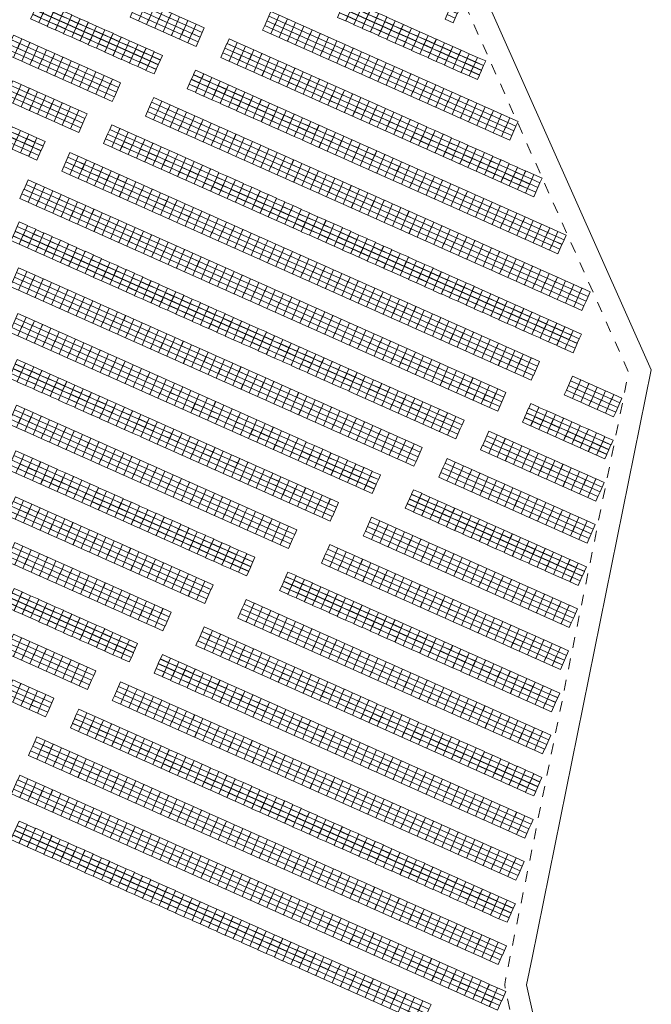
# Model space of a CAD drawing. Header units: metres. Extents: x 232744 to 233931, y 552844 to 554310.
# Tile 22 of 41: x 233637 to 233754, y 553315 to 553496. Entities that reach past the tile are written whole.
import ezdxf

# ---------------------------------------------------------------- set-up
doc = ezdxf.new("R2010")
doc.units = ezdxf.units.M
doc.linetypes.add('NLCS-HIDDEN', pattern=[4, 2, -2])
doc.layers.get('0').update_dxf_attribs({"lineweight": 18})
for name, color, linetype, lineweight in [('BH-N-contouren zonneakker', 251, 'NLCS-HIDDEN', 5), ('BH-N-hekwerk', 251, 'IE-TERREINAFSCHEIDING-KUNSTMATIG-OPEN', 18), ('GP-Modules', 252, 'Continuous', 9)]:
    doc.layers.add(name, color=color, linetype=linetype, lineweight=lineweight)
doc.linetypes.add('IE-TERREINAFSCHEIDING-KUNSTMATIG-OPEN', pattern='A,7,-1.5,[67,NLCS.SHX,S=0.75,R=0,X=0,Y=0],-1.5', length=10)

# ---------------------------------------------------------------- blocks, each defined once
blk = doc.blocks.new('fs_3851791_full')
for p, q in [((0, 0), (1.65, 0)), ((0, -0.93), (0, 0)), ((1.65, 0), (1.65, -0.93)), ((1.65, -0.93), (0, -0.93)), ((0, -0.94), (1.65, -0.94)), ((0, -1.87), (0, -0.94)), ((1.65, -0.94), (1.65, -1.87)), ((1.65, -1.87), (0, -1.87)), ((0, -1.89), (1.65, -1.89)), ((0, -2.82), (0, -1.89)), ((1.65, -2.82), (0, -2.82)), ((0, -2.83), (1.65, -2.83)), ((0, -3.76), (0, -2.83)), ((1.65, -1.89), (1.65, -2.82)), ((1.65, -2.83), (1.65, -3.76)), ((1.65, -3.76), (0, -3.76))]:
    blk.add_line(p, q)
blk = doc.blocks.new('Groep-14-1')
at = {"layer": 'GP-Modules', "rotation": 336}
for p in [(233640.95, 553499.71, 2.17), (233642.47, 553499.03, 2.17), (233659.3, 553500.03, 2.17), (233660.81, 553499.36, 2.17), (233662.33, 553498.68, 2.17), (233697.51, 553500.01, 2.17), (233699.03, 553499.34, 2.17), (233700.54, 553498.66, 2.17), (233717.34, 553499.68, 2.17), (233643.99, 553498.35, 2.17), (233645.51, 553497.68, 2.17), (233647.02, 553497, 2.17), (233663.85, 553498, 2.17), (233665.37, 553497.33, 2.17), (233666.89, 553496.65, 2.17), (233683.72, 553497.66, 2.17), (233685.24, 553496.98, 2.17), (233702.06, 553497.98, 2.17), (233703.58, 553497.31, 2.17), (233705.1, 553496.63, 2.17), (233648.54, 553496.33, 2.17), (233650.06, 553495.65, 2.17), (233651.58, 553494.97, 2.17), (233668.41, 553495.98, 2.17), (233669.93, 553495.3, 2.17), (233686.76, 553496.3, 2.17), (233688.27, 553495.63, 2.17), (233689.79, 553494.95, 2.17), (233706.62, 553495.95, 2.17), (233708.14, 553495.28, 2.17), (233636.27, 553493.29, 2.17), (233653.1, 553494.3, 2.17), (233654.62, 553493.62, 2.17), (233691.31, 553494.27, 2.17), (233692.83, 553493.6, 2.17), (233709.66, 553494.6, 2.17), (233711.18, 553493.92, 2.17), (233712.7, 553493.25, 2.17), (233637.79, 553492.62, 2.17), (233639.31, 553491.94, 2.17), (233640.83, 553491.26, 2.17), (233656.14, 553492.94, 2.17), (233657.66, 553492.27, 2.17), (233659.18, 553491.59, 2.17), (233676, 553492.59, 2.17), (233677.52, 553491.92, 2.17), (233679.04, 553491.24, 2.17), (233694.35, 553492.92, 2.17), (233695.87, 553492.25, 2.17), (233697.39, 553491.57, 2.17), (233714.22, 553492.57, 2.17), (233715.73, 553491.9, 2.17), (233717.25, 553491.22, 2.17), (233642.35, 553490.59, 2.17), (233643.87, 553489.91, 2.17), (233660.7, 553490.92, 2.17), (233662.21, 553490.24, 2.17), (233680.56, 553490.57, 2.17), (233682.08, 553489.89, 2.17), (233698.91, 553490.89, 2.17), (233700.43, 553490.22, 2.17), (233701.94, 553489.54, 2.17), (233718.77, 553490.54, 2.17), (233720.29, 553489.87, 2.17), (233645.39, 553489.24, 2.17), (233646.91, 553488.56, 2.17), (233648.43, 553487.88, 2.17), (233683.6, 553489.21, 2.17), (233685.12, 553488.54, 2.17), (233686.64, 553487.86, 2.17), (233703.46, 553488.86, 2.17), (233704.98, 553488.19, 2.17), (233721.8, 553489.2, 2.17), (233649.94, 553487.21, 2.17), (233651.46, 553486.53, 2.17), (233652.98, 553485.85, 2.17), (233669.81, 553486.86, 2.17), (233671.33, 553486.18, 2.17), (233688.16, 553487.18, 2.17), (233689.67, 553486.51, 2.17), (233691.19, 553485.83, 2.17), (233706.5, 553487.51, 2.17), (233708.02, 553486.84, 2.17), (233709.54, 553486.16, 2.17), (233636.15, 553484.85, 2.17), (233637.67, 553484.17, 2.17), (233654.5, 553485.18, 2.17), (233672.85, 553485.5, 2.17), (233674.37, 553484.83, 2.17), (233675.89, 553484.15, 2.17), (233692.71, 553485.16, 2.17), (233694.23, 553484.48, 2.17), (233711.06, 553485.48, 2.17), (233712.58, 553484.81, 2.17), (233714.1, 553484.13, 2.17), (233639.19, 553483.5, 2.17), (233640.71, 553482.82, 2.17), (233642.23, 553482.15, 2.17), (233677.4, 553483.48, 2.17), (233678.92, 553482.8, 2.17), (233680.44, 553482.12, 2.17), (233695.75, 553483.8, 2.17), (233697.27, 553483.13, 2.17), (233698.79, 553482.45, 2.17), (233715.62, 553483.45, 2.17), (233717.13, 553482.78, 2.17), (233643.75, 553481.47, 2.17), (233645.27, 553480.79, 2.17), (233662.1, 553481.8, 2.17), (233663.61, 553481.12, 2.17), (233665.13, 553480.44, 2.17), (233681.96, 553481.45, 2.17), (233683.48, 553480.77, 2.17), (233700.31, 553481.77, 2.17), (233701.83, 553481.1, 2.17), (233703.35, 553480.42, 2.17), (233718.65, 553482.1, 2.17), (233720.17, 553481.42, 2.17), (233721.69, 553480.75, 2.17), (233646.79, 553480.12, 2.17), (233648.31, 553479.44, 2.17), (233666.65, 553479.77, 2.17), (233668.17, 553479.09, 2.17), (233685, 553480.09, 2.17), (233686.52, 553479.42, 2.17), (233688.04, 553478.74, 2.17), (233704.86, 553479.75, 2.17), (233706.38, 553479.07, 2.17), (233723.21, 553480.07, 2.17), (233724.73, 553479.4, 2.17), (233726.24, 553478.72, 2.17), (233654.38, 553476.74, 2.17), (233669.69, 553478.42, 2.17), (233671.21, 553477.74, 2.17), (233672.73, 553477.06, 2.17), (233689.56, 553478.07, 2.17), (233691.07, 553477.39, 2.17), (233692.59, 553476.71, 2.17), (233707.9, 553478.39, 2.17), (233709.42, 553477.72, 2.17), (233710.94, 553477.04, 2.17), (233727.76, 553478.05, 2.17), (233636.04, 553476.41, 2.17), (233637.56, 553475.73, 2.17), (233639.07, 553475.06, 2.17), (233655.9, 553476.06, 2.17), (233657.42, 553475.38, 2.17), (233674.25, 553476.39, 2.17), (233675.77, 553475.71, 2.17), (233677.29, 553475.03, 2.17), (233694.11, 553476.04, 2.17), (233695.63, 553475.36, 2.17), (233712.46, 553476.36, 2.17), (233713.98, 553475.69, 2.17), (233715.5, 553475.01, 2.17), (233640.59, 553474.38, 2.17), (233658.94, 553474.71, 2.17), (233660.46, 553474.03, 2.17), (233661.98, 553473.35, 2.17), (233678.8, 553474.36, 2.17), (233680.32, 553473.68, 2.17), (233697.15, 553474.68, 2.17), (233698.67, 553474.01, 2.17), (233700.19, 553473.33, 2.17), (233717.02, 553474.33, 2.17), (233718.53, 553473.66, 2.17), (233646.67, 553471.67, 2.17), (233663.5, 553472.68, 2.17), (233665.02, 553472, 2.17), (233666.53, 553471.33, 2.17), (233681.84, 553473, 2.17), (233683.36, 553472.33, 2.17), (233684.88, 553471.65, 2.17), (233701.71, 553472.66, 2.17), (233703.23, 553471.98, 2.17), (233704.75, 553471.3, 2.17), (233720.05, 553472.98, 2.17), (233721.57, 553472.31, 2.17), (233723.09, 553471.63, 2.17), (233648.19, 553471, 2.17), (233649.71, 553470.32, 2.17), (233651.23, 553469.65, 2.17), (233668.05, 553470.65, 2.17), (233669.57, 553469.97, 2.17), (233686.4, 553470.98, 2.17), (233687.92, 553470.3, 2.17), (233689.44, 553469.62, 2.17), (233706.26, 553470.63, 2.17), (233707.78, 553469.95, 2.17), (233724.61, 553470.95, 2.17), (233726.13, 553470.28, 2.17), (233727.65, 553469.6, 2.17), (233652.74, 553468.97, 2.17), (233654.26, 553468.29, 2.17), (233655.78, 553467.62, 2.17), (233671.09, 553469.3, 2.17), (233672.61, 553468.62, 2.17), (233674.13, 553467.94, 2.17), (233690.96, 553468.95, 2.17), (233692.48, 553468.27, 2.17), (233693.99, 553467.59, 2.17), (233709.3, 553469.27, 2.17), (233710.82, 553468.6, 2.17), (233712.34, 553467.92, 2.17), (233729.17, 553468.92, 2.17), (233730.67, 553468.25, 2.17), (233638.96, 553466.61, 2.17), (233640.47, 553465.94, 2.17), (233657.3, 553466.94, 2.17), (233658.82, 553466.26, 2.17), (233675.65, 553467.27, 2.17), (233677.17, 553466.59, 2.17), (233678.69, 553465.91, 2.17), (233695.51, 553466.92, 2.17), (233697.03, 553466.24, 2.17), (233713.86, 553467.25, 2.17), (233715.38, 553466.57, 2.17), (233716.9, 553465.89, 2.17), (233732.19, 553467.58, 2.17), (233641.99, 553465.26, 2.17), (233643.51, 553464.58, 2.17), (233660.34, 553465.59, 2.17), (233661.86, 553464.91, 2.17), (233663.38, 553464.24, 2.17), (233680.2, 553465.24, 2.17), (233681.72, 553464.56, 2.17), (233698.55, 553465.57, 2.17), (233700.07, 553464.89, 2.17), (233701.59, 553464.21, 2.17), (233718.42, 553465.22, 2.17), (233719.94, 553464.54, 2.17), (233645.03, 553463.91, 2.17), (233646.55, 553463.23, 2.17), (233648.07, 553462.56, 2.17), (233664.9, 553463.56, 2.17), (233666.42, 553462.88, 2.17), (233667.93, 553462.21, 2.17), (233683.24, 553463.89, 2.17), (233684.76, 553463.21, 2.17), (233686.28, 553462.53, 2.17), (233703.11, 553463.54, 2.17), (233704.63, 553462.86, 2.17), (233706.15, 553462.18, 2.17), (233721.45, 553463.86, 2.17), (233722.97, 553463.19, 2.17), (233724.49, 553462.51, 2.17), (233649.59, 553461.88, 2.17), (233651.11, 553461.2, 2.17), (233652.63, 553460.53, 2.17), (233669.45, 553461.53, 2.17), (233670.97, 553460.85, 2.17), (233687.8, 553461.86, 2.17), (233689.32, 553461.18, 2.17), (233690.84, 553460.5, 2.17), (233707.66, 553461.51, 2.17), (233709.18, 553460.83, 2.17), (233726.01, 553461.83, 2.17), (233727.53, 553461.16, 2.17), (233729.05, 553460.48, 2.17), (233637.32, 553458.85, 2.17), (233654.15, 553459.85, 2.17), (233655.66, 553459.17, 2.17), (233672.49, 553460.18, 2.17), (233674.01, 553459.5, 2.17), (233675.53, 553458.83, 2.17), (233692.36, 553459.83, 2.17), (233693.88, 553459.15, 2.17), (233710.7, 553460.16, 2.17), (233712.22, 553459.48, 2.17), (233713.74, 553458.8, 2.17), (233730.57, 553459.81, 2.17), (233732.09, 553459.13, 2.17), (233638.84, 553458.17, 2.17), (233640.36, 553457.49, 2.17), (233641.87, 553456.82, 2.17), (233657.18, 553458.5, 2.17), (233658.7, 553457.82, 2.17), (233660.22, 553457.15, 2.17), (233677.05, 553458.15, 2.17), (233678.57, 553457.47, 2.17), (233680.09, 553456.8, 2.17), (233695.39, 553458.48, 2.17), (233696.91, 553457.8, 2.17), (233698.43, 553457.12, 2.17), (233715.26, 553458.13, 2.17), (233716.78, 553457.45, 2.17), (233718.3, 553456.77, 2.17), (233733.61, 553458.45, 2.17), (233735.11, 553457.78, 2.17), (233736.63, 553457.11, 2.17), (233643.39, 553456.14, 2.17), (233644.91, 553455.47, 2.17), (233661.74, 553456.47, 2.17), (233663.26, 553455.79, 2.17), (233664.78, 553455.12, 2.17), (233681.61, 553456.12, 2.17), (233683.12, 553455.44, 2.17), (233699.95, 553456.45, 2.17), (233701.47, 553455.77, 2.17), (233702.99, 553455.09, 2.17), (233719.82, 553456.1, 2.17), (233721.34, 553455.42, 2.17), (233646.43, 553454.79, 2.17), (233647.95, 553454.11, 2.17), (233649.47, 553453.44, 2.17), (233666.3, 553454.44, 2.17), (233667.82, 553453.76, 2.17), (233669.33, 553453.09, 2.17), (233684.64, 553454.77, 2.17), (233686.16, 553454.09, 2.17), (233687.68, 553453.41, 2.17), (233704.51, 553454.42, 2.17), (233706.03, 553453.74, 2.17), (233707.55, 553453.07, 2.17), (233722.85, 553454.75, 2.17), (233724.37, 553454.07, 2.17), (233725.89, 553453.39, 2.17), (233650.99, 553452.76, 2.17), (233652.51, 553452.08, 2.17), (233654.03, 553451.41, 2.17), (233670.85, 553452.41, 2.17), (233672.37, 553451.74, 2.17), (233689.2, 553452.74, 2.17), (233690.72, 553452.06, 2.17), (233692.24, 553451.39, 2.17), (233709.07, 553452.39, 2.17), (233710.58, 553451.71, 2.17), (233727.41, 553452.72, 2.17), (233728.93, 553452.04, 2.17), (233730.45, 553451.36, 2.17), (233637.2, 553450.41, 2.17), (233638.72, 553449.73, 2.17), (233655.55, 553450.73, 2.17), (233657.06, 553450.06, 2.17), (233673.89, 553451.06, 2.17), (233675.41, 553450.38, 2.17), (233676.93, 553449.71, 2.17), (233693.76, 553450.71, 2.17), (233695.28, 553450.03, 2.17), (233712.1, 553451.04, 2.17), (233713.62, 553450.36, 2.17), (233715.14, 553449.68, 2.17), (233731.97, 553450.69, 2.17), (233733.49, 553450.01, 2.17), (233640.24, 553449.05, 2.17), (233641.76, 553448.38, 2.17), (233643.28, 553447.7, 2.17), (233658.58, 553449.38, 2.17), (233660.1, 553448.7, 2.17), (233661.62, 553448.03, 2.17), (233678.45, 553449.03, 2.17), (233679.97, 553448.35, 2.17), (233681.49, 553447.68, 2.17), (233696.79, 553449.36, 2.17), (233698.31, 553448.68, 2.17), (233699.83, 553448, 2.17), (233716.66, 553449.01, 2.17), (233718.18, 553448.33, 2.17), (233719.7, 553447.66, 2.17), (233735.01, 553449.33, 2.17), (233736.53, 553448.66, 2.17), (233738.04, 553447.98, 2.17), (233644.79, 553447.02, 2.17), (233646.31, 553446.35, 2.17), (233663.14, 553447.35, 2.17), (233664.66, 553446.67, 2.17), (233666.18, 553446, 2.17), (233683.01, 553447, 2.17), (233684.52, 553446.32, 2.17), (233701.35, 553447.33, 2.17), (233702.87, 553446.65, 2.17), (233704.39, 553445.98, 2.17), (233721.22, 553446.98, 2.17), (233722.74, 553446.3, 2.17), (233739.55, 553447.31, 2.17), (233741.07, 553446.63, 2.17), (233647.83, 553445.67, 2.17), (233649.35, 553444.99, 2.17), (233650.87, 553444.32, 2.17), (233667.7, 553445.32, 2.17), (233669.22, 553444.65, 2.17), (233686.04, 553445.65, 2.17), (233687.56, 553444.97, 2.17), (233689.08, 553444.3, 2.17), (233705.91, 553445.3, 2.17), (233707.43, 553444.62, 2.17), (233724.25, 553445.63, 2.17), (233725.77, 553444.95, 2.17), (233727.29, 553444.27, 2.17), (233652.39, 553443.64, 2.17), (233653.91, 553442.97, 2.17), (233655.43, 553442.29, 2.17), (233670.74, 553443.97, 2.17), (233672.25, 553443.29, 2.17), (233673.77, 553442.62, 2.17), (233690.6, 553443.62, 2.17), (233692.12, 553442.94, 2.17), (233693.64, 553442.27, 2.17), (233708.95, 553443.95, 2.17), (233710.47, 553443.27, 2.17), (233711.98, 553442.59, 2.17), (233728.81, 553443.6, 2.17), (233730.33, 553442.92, 2.17), (233731.85, 553442.24, 2.17), (233637.08, 553441.96, 2.17), (233638.6, 553441.29, 2.17), (233640.12, 553440.61, 2.17), (233656.95, 553441.61, 2.17), (233658.46, 553440.94, 2.17), (233675.29, 553441.94, 2.17), (233676.81, 553441.26, 2.17), (233678.33, 553440.59, 2.17), (233695.16, 553441.59, 2.17), (233696.68, 553440.91, 2.17), (233713.5, 553441.92, 2.17), (233715.02, 553441.24, 2.17), (233716.54, 553440.57, 2.17), (233733.37, 553441.57, 2.17), (233734.89, 553440.89, 2.17), (233641.64, 553439.93, 2.17), (233643.16, 553439.26, 2.17), (233644.68, 553438.58, 2.17), (233659.98, 553440.26, 2.17), (233661.5, 553439.58, 2.17), (233663.02, 553438.91, 2.17), (233679.85, 553439.91, 2.17), (233681.37, 553439.24, 2.17), (233682.89, 553438.56, 2.17), (233698.19, 553440.24, 2.17), (233699.71, 553439.56, 2.17), (233701.23, 553438.89, 2.17), (233718.06, 553439.89, 2.17), (233719.58, 553439.21, 2.17), (233736.41, 553440.22, 2.17), (233737.93, 553439.54, 2.17), (233739.44, 553438.86, 2.17), (233646.19, 553437.9, 2.17), (233647.71, 553437.23, 2.17), (233664.54, 553438.23, 2.17), (233666.06, 553437.56, 2.17), (233667.58, 553436.88, 2.17), (233684.41, 553437.88, 2.17), (233685.92, 553437.21, 2.17), (233702.75, 553438.21, 2.17), (233704.27, 553437.53, 2.17), (233705.79, 553436.86, 2.17), (233721.1, 553438.54, 2.17), (233722.62, 553437.86, 2.17), (233724.14, 553437.18, 2.17), (233649.23, 553436.55, 2.17), (233650.75, 553435.88, 2.17), (233652.27, 553435.2, 2.17), (233669.1, 553436.2, 2.17), (233670.62, 553435.53, 2.17), (233687.44, 553436.53, 2.17), (233688.96, 553435.85, 2.17), (233690.48, 553435.18, 2.17), (233707.31, 553436.18, 2.17), (233708.83, 553435.5, 2.17), (233725.65, 553436.51, 2.17), (233727.17, 553435.83, 2.17), (233728.69, 553435.16, 2.17), (233636.96, 553433.52, 2.17), (233653.79, 553434.52, 2.17), (233655.31, 553433.85, 2.17), (233656.83, 553433.17, 2.17), (233672.14, 553434.85, 2.17), (233673.65, 553434.17, 2.17), (233675.17, 553433.5, 2.17), (233692, 553434.5, 2.17), (233693.52, 553433.82, 2.17), (233695.04, 553433.15, 2.17), (233710.35, 553434.83, 2.17), (233711.87, 553434.15, 2.17), (233713.38, 553433.48, 2.17), (233730.21, 553434.48, 2.17), (233731.73, 553433.8, 2.17), (233638.48, 553432.84, 2.17), (233640, 553432.17, 2.17), (233641.52, 553431.49, 2.17), (233658.35, 553432.49, 2.17), (233659.86, 553431.82, 2.17), (233676.69, 553432.82, 2.17), (233678.21, 553432.15, 2.17), (233679.73, 553431.47, 2.17), (233696.56, 553432.47, 2.17), (233698.08, 553431.8, 2.17), (233714.9, 553432.8, 2.17), (233716.42, 553432.12, 2.17), (233717.94, 553431.45, 2.17), (233643.04, 553430.82, 2.17), (233644.56, 553430.14, 2.17), (233661.38, 553431.14, 2.17), (233662.9, 553430.47, 2.17), (233664.42, 553429.79, 2.17), (233681.25, 553430.79, 2.17), (233682.77, 553430.12, 2.17), (233699.6, 553431.12, 2.17), (233701.11, 553430.44, 2.17), (233702.63, 553429.77, 2.17), (233719.46, 553430.77, 2.17), (233720.98, 553430.09, 2.17), (233739.33, 553430.42, 2.17), (233740.84, 553429.74, 2.17), (233646.08, 553429.46, 2.17), (233647.59, 553428.79, 2.17), (233649.11, 553428.11, 2.17), (233665.94, 553429.11, 2.17), (233667.46, 553428.44, 2.17), (233668.98, 553427.76, 2.17), (233684.29, 553429.44, 2.17), (233685.81, 553428.76, 2.17), (233687.32, 553428.09, 2.17), (233704.15, 553429.09, 2.17), (233705.67, 553428.41, 2.17), (233707.19, 553427.74, 2.17), (233722.5, 553429.42, 2.17), (233724.02, 553428.74, 2.17), (233725.54, 553428.07, 2.17), (233742.36, 553429.07, 2.17), (233743.88, 553428.39, 2.17), (233745.4, 553427.72, 2.17), (233650.63, 553427.43, 2.17), (233652.15, 553426.76, 2.17), (233653.67, 553426.08, 2.17), (233670.5, 553427.08, 2.17), (233672.02, 553426.41, 2.17), (233688.84, 553427.41, 2.17), (233690.36, 553426.74, 2.17), (233691.88, 553426.06, 2.17), (233708.71, 553427.06, 2.17), (233710.23, 553426.39, 2.17), (233746.92, 553427.04, 2.17), (233636.84, 553425.08, 2.17), (233638.36, 553424.4, 2.17), (233655.19, 553425.4, 2.17), (233656.71, 553424.73, 2.17), (233658.23, 553424.05, 2.17), (233673.54, 553425.73, 2.17), (233675.05, 553425.06, 2.17), (233676.57, 553424.38, 2.17), (233693.4, 553425.38, 2.17), (233694.92, 553424.71, 2.17), (233696.44, 553424.03, 2.17), (233711.75, 553425.71, 2.17), (233713.27, 553425.03, 2.17), (233714.78, 553424.36, 2.17), (233731.61, 553425.36, 2.17), (233733.13, 553424.68, 2.17), (233639.88, 553423.73, 2.17), (233641.4, 553423.05, 2.17), (233642.92, 553422.37, 2.17), (233659.75, 553423.38, 2.17), (233661.27, 553422.7, 2.17), (233678.09, 553423.7, 2.17), (233679.61, 553423.03, 2.17), (233681.13, 553422.35, 2.17), (233697.96, 553423.35, 2.17), (233699.48, 553422.68, 2.17), (233716.3, 553423.68, 2.17), (233717.82, 553423, 2.17), (233734.65, 553424.01, 2.17), (233736.17, 553423.33, 2.17), (233737.69, 553422.66, 2.17), (233644.44, 553421.7, 2.17), (233645.96, 553421.02, 2.17), (233662.78, 553422.02, 2.17), (233664.3, 553421.35, 2.17), (233665.82, 553420.67, 2.17), (233682.65, 553421.67, 2.17), (233684.17, 553421, 2.17), (233701, 553422, 2.17), (233702.51, 553421.32, 2.17), (233704.03, 553420.65, 2.17), (233739.21, 553421.98, 2.17), (233740.73, 553421.3, 2.17), (233742.24, 553420.63, 2.17), (233647.48, 553420.34, 2.17), (233648.99, 553419.67, 2.17), (233650.51, 553418.99, 2.17), (233667.34, 553419.99, 2.17), (233668.86, 553419.32, 2.17), (233670.38, 553418.64, 2.17), (233685.69, 553420.32, 2.17), (233687.21, 553419.65, 2.17), (233688.73, 553418.97, 2.17), (233705.55, 553419.97, 2.17), (233707.07, 553419.3, 2.17), (233708.59, 553418.62, 2.17), (233723.9, 553420.3, 2.17), (233725.42, 553419.62, 2.17), (233726.94, 553418.95, 2.17), (233743.76, 553419.95, 2.17), (233745.28, 553419.27, 2.17), (233652.03, 553418.32, 2.17), (233653.55, 553417.64, 2.17), (233655.07, 553416.96, 2.17), (233671.9, 553417.97, 2.17), (233673.42, 553417.29, 2.17), (233690.24, 553418.29, 2.17), (233691.76, 553417.62, 2.17), (233693.28, 553416.94, 2.17), (233710.11, 553417.94, 2.17), (233728.46, 553418.27, 2.17), (233729.97, 553417.59, 2.17), (233731.49, 553416.92, 2.17), (233636.72, 553416.64, 2.17), (233638.24, 553415.96, 2.17), (233639.76, 553415.28, 2.17), (233656.59, 553416.29, 2.17), (233658.11, 553415.61, 2.17), (233674.94, 553416.61, 2.17), (233676.45, 553415.94, 2.17), (233677.97, 553415.26, 2.17), (233694.8, 553416.26, 2.17), (233696.32, 553415.59, 2.17), (233716.19, 553415.24, 2.17), (233733.01, 553416.24, 2.17), (233734.53, 553415.57, 2.17), (233641.28, 553414.61, 2.17), (233642.8, 553413.93, 2.17), (233644.32, 553413.25, 2.17), (233659.63, 553414.93, 2.17), (233661.15, 553414.26, 2.17), (233662.67, 553413.58, 2.17), (233679.49, 553414.58, 2.17), (233681.01, 553413.91, 2.17), (233682.53, 553413.23, 2.17), (233697.84, 553414.91, 2.17), (233699.36, 553414.23, 2.17), (233700.88, 553413.56, 2.17), (233717.7, 553414.56, 2.17), (233719.22, 553413.89, 2.17), (233720.74, 553413.21, 2.17), (233736.05, 553414.89, 2.17), (233737.57, 553414.21, 2.17), (233739.09, 553413.54, 2.17), (233645.84, 553412.58, 2.17), (233647.36, 553411.9, 2.17), (233664.18, 553412.9, 2.17), (233665.7, 553412.23, 2.17), (233667.22, 553411.55, 2.17), (233684.05, 553412.56, 2.17), (233685.57, 553411.88, 2.17), (233702.4, 553412.88, 2.17), (233722.26, 553412.53, 2.17), (233723.78, 553411.86, 2.17), (233740.61, 553412.86, 2.17), (233742.13, 553412.18, 2.17), (233743.65, 553411.51, 2.17), (233648.88, 553411.23, 2.17), (233650.4, 553410.55, 2.17), (233651.91, 553409.87, 2.17), (233668.74, 553410.88, 2.17), (233670.26, 553410.2, 2.17), (233671.78, 553409.52, 2.17), (233687.09, 553411.2, 2.17), (233688.61, 553410.53, 2.17), (233690.13, 553409.85, 2.17), (233725.3, 553411.18, 2.17), (233726.82, 553410.5, 2.17), (233728.34, 553409.83, 2.17), (233636.61, 553408.19, 2.17), (233653.43, 553409.2, 2.17), (233654.95, 553408.52, 2.17), (233656.47, 553407.84, 2.17), (233673.3, 553408.85, 2.17), (233674.82, 553408.17, 2.17), (233691.64, 553409.17, 2.17), (233693.16, 553408.5, 2.17), (233694.68, 553407.82, 2.17), (233710, 553409.5, 2.17), (233711.52, 553408.82, 2.17), (233713.04, 553408.14, 2.17), (233729.86, 553409.15, 2.17), (233731.37, 553408.48, 2.17), (233732.89, 553407.8, 2.17), (233638.12, 553407.52, 2.17), (233639.64, 553406.84, 2.17), (233641.16, 553406.16, 2.17), (233657.99, 553407.17, 2.17), (233659.51, 553406.49, 2.17), (233676.34, 553407.49, 2.17), (233677.86, 553406.82, 2.17), (233679.37, 553406.14, 2.17), (233714.56, 553407.47, 2.17), (233716.08, 553406.79, 2.17), (233717.6, 553406.11, 2.17), (233734.41, 553407.12, 2.17), (233735.93, 553406.45, 2.17), (233642.68, 553405.49, 2.17), (233644.2, 553404.81, 2.17), (233645.72, 553404.14, 2.17), (233661.03, 553405.81, 2.17), (233662.55, 553405.14, 2.17), (233664.07, 553404.46, 2.17), (233680.89, 553405.47, 2.17), (233682.41, 553404.79, 2.17), (233683.93, 553404.11, 2.17), (233702.28, 553404.44, 2.17), (233719.12, 553405.44, 2.17), (233720.64, 553404.76, 2.17), (233722.15, 553404.09, 2.17), (233737.45, 553405.77, 2.17), (233738.97, 553405.09, 2.17), (233740.49, 553404.42, 2.17), (233647.24, 553403.46, 2.17), (233648.76, 553402.78, 2.17), (233665.58, 553403.79, 2.17), (233667.1, 553403.11, 2.17), (233668.62, 553402.43, 2.17), (233685.45, 553403.44, 2.17), (233686.97, 553402.76, 2.17), (233703.8, 553403.76, 2.17), (233705.32, 553403.09, 2.17), (233706.83, 553402.41, 2.17), (233723.67, 553403.41, 2.17), (233725.19, 553402.73, 2.17), (233742.01, 553403.74, 2.17), (233650.28, 553402.11, 2.17), (233651.8, 553401.43, 2.17), (233653.31, 553400.75, 2.17), (233670.14, 553401.76, 2.17), (233671.66, 553401.08, 2.17), (233708.35, 553401.73, 2.17), (233709.87, 553401.06, 2.17), (233726.71, 553402.06, 2.17), (233728.23, 553401.38, 2.17), (233729.75, 553400.7, 2.17), (233636.49, 553399.75, 2.17), (233638.01, 553399.07, 2.17), (233654.83, 553400.08, 2.17), (233656.35, 553399.4, 2.17), (233657.87, 553398.73, 2.17), (233673.18, 553400.4, 2.17), (233674.7, 553399.73, 2.17), (233676.22, 553399.05, 2.17), (233694.56, 553399.38, 2.17), (233696.08, 553398.7, 2.17), (233711.39, 553400.38, 2.17), (233712.91, 553399.71, 2.17), (233714.43, 553399.03, 2.17), (233731.27, 553400.03, 2.17), (233732.79, 553399.35, 2.17), (233734.31, 553398.68, 2.17), (233639.53, 553398.4, 2.17), (233641.04, 553397.72, 2.17), (233642.56, 553397.05, 2.17), (233659.39, 553398.05, 2.17), (233660.91, 553397.37, 2.17), (233677.74, 553398.38, 2.17), (233679.26, 553397.7, 2.17), (233697.6, 553398.03, 2.17), (233699.12, 553397.35, 2.17), (233715.95, 553398.35, 2.17), (233717.47, 553397.68, 2.17), (233718.99, 553397, 2.17), (233735.82, 553398, 2.17), (233737.34, 553397.32, 2.17), (233644.08, 553396.37, 2.17), (233645.6, 553395.69, 2.17), (233647.12, 553395.02, 2.17), (233662.43, 553396.7, 2.17), (233663.95, 553396.02, 2.17), (233665.47, 553395.34, 2.17), (233700.64, 553396.67, 2.17), (233702.16, 553396, 2.17), (233703.68, 553395.32, 2.17), (233720.5, 553396.32, 2.17), (233722.02, 553395.65, 2.17), (233738.86, 553396.65, 2.17), (233740.38, 553395.97, 2.17), (233648.64, 553394.34, 2.17), (233650.16, 553393.66, 2.17), (233666.99, 553394.67, 2.17), (233668.5, 553393.99, 2.17), (233670.02, 553393.31, 2.17), (233686.85, 553394.32, 2.17), (233688.37, 553393.64, 2.17), (233705.2, 553394.65, 2.17), (233706.72, 553393.97, 2.17), (233708.23, 553393.29, 2.17), (233723.54, 553394.97, 2.17), (233725.06, 553394.3, 2.17), (233726.58, 553393.62, 2.17), (233651.68, 553392.99, 2.17), (233653.2, 553392.31, 2.17), (233654.71, 553391.64, 2.17), (233671.54, 553392.64, 2.17), (233689.89, 553392.97, 2.17), (233691.41, 553392.29, 2.17), (233692.93, 553391.61, 2.17), (233709.75, 553392.62, 2.17), (233711.27, 553391.94, 2.17), (233728.1, 553392.94, 2.17), (233729.62, 553392.27, 2.17), (233731.14, 553391.59, 2.17), (233636.37, 553391.31, 2.17), (233637.89, 553390.63, 2.17), (233639.41, 553389.96, 2.17), (233656.23, 553390.96, 2.17), (233657.75, 553390.28, 2.17), (233659.27, 553389.61, 2.17), (233694.45, 553390.94, 2.17), (233695.96, 553390.26, 2.17), (233697.48, 553389.58, 2.17), (233712.79, 553391.26, 2.17), (233714.31, 553390.59, 2.17), (233715.83, 553389.91, 2.17), (233732.66, 553390.91, 2.17), (233734.18, 553390.24, 2.17), (233735.69, 553389.56, 2.17), (233640.93, 553389.28, 2.17), (233642.44, 553388.6, 2.17), (233643.96, 553387.93, 2.17), (233660.79, 553388.93, 2.17), (233662.31, 553388.25, 2.17), (233679.14, 553389.26, 2.17), (233680.66, 553388.58, 2.17), (233682.17, 553387.9, 2.17), (233699, 553388.91, 2.17), (233700.52, 553388.23, 2.17), (233717.35, 553389.23, 2.17), (233718.87, 553388.56, 2.17), (233720.39, 553387.88, 2.17), (233737.21, 553388.89, 2.17), (233738.73, 553388.21, 2.17), (233645.48, 553387.25, 2.17), (233647, 553386.57, 2.17), (233663.83, 553387.58, 2.17), (233683.69, 553387.23, 2.17), (233685.21, 553386.55, 2.17), (233702.04, 553387.56, 2.17), (233703.56, 553386.88, 2.17), (233705.08, 553386.2, 2.17), (233721.91, 553387.21, 2.17), (233723.42, 553386.53, 2.17), (233648.52, 553385.9, 2.17), (233650.04, 553385.22, 2.17), (233651.56, 553384.55, 2.17), (233671.42, 553384.2, 2.17), (233686.73, 553385.88, 2.17), (233688.25, 553385.2, 2.17), (233689.77, 553384.52, 2.17), (233706.6, 553385.53, 2.17), (233708.12, 553384.85, 2.17), (233709.63, 553384.17, 2.17), (233724.94, 553385.85, 2.17), (233726.46, 553385.18, 2.17), (233727.98, 553384.5, 2.17), (233636.25, 553382.87, 2.17), (233653.08, 553383.87, 2.17), (233654.6, 553383.19, 2.17), (233656.12, 553382.52, 2.17), (233672.94, 553383.52, 2.17), (233674.46, 553382.84, 2.17), (233691.29, 553383.85, 2.17), (233692.81, 553383.17, 2.17), (233694.33, 553382.49, 2.17), (233711.15, 553383.5, 2.17), (233712.67, 553382.82, 2.17), (233729.5, 553383.82, 2.17), (233731.02, 553383.15, 2.17), (233732.54, 553382.47, 2.17), (233637.77, 553382.19, 2.17), (233639.29, 553381.51, 2.17), (233640.81, 553380.84, 2.17), (233657.63, 553381.84, 2.17), (233675.98, 553382.17, 2.17), (233677.5, 553381.49, 2.17), (233679.02, 553380.81, 2.17), (233695.85, 553381.82, 2.17), (233697.36, 553381.14, 2.17), (233698.88, 553380.47, 2.17), (233714.19, 553382.14, 2.17), (233715.71, 553381.47, 2.17), (233717.23, 553380.79, 2.17), (233734.06, 553381.8, 2.17), (233735.58, 553381.12, 2.17), (233642.33, 553380.16, 2.17), (233643.84, 553379.48, 2.17), (233645.36, 553378.81, 2.17), (233663.71, 553379.14, 2.17), (233680.54, 553380.14, 2.17), (233682.06, 553379.46, 2.17), (233683.58, 553378.79, 2.17), (233700.4, 553379.79, 2.17), (233701.92, 553379.11, 2.17), (233718.75, 553380.12, 2.17), (233720.27, 553379.44, 2.17), (233721.79, 553378.76, 2.17), (233737.09, 553380.44, 2.17), (233646.88, 553378.13, 2.17), (233648.4, 553377.46, 2.17), (233665.23, 553378.46, 2.17), (233666.75, 553377.78, 2.17), (233668.27, 553377.11, 2.17), (233685.09, 553378.11, 2.17), (233686.61, 553377.43, 2.17), (233703.44, 553378.44, 2.17), (233704.96, 553377.76, 2.17), (233706.48, 553377.08, 2.17), (233723.31, 553378.09, 2.17), (233724.82, 553377.41, 2.17), (233649.92, 553376.78, 2.17), (233669.79, 553376.43, 2.17), (233671.3, 553375.75, 2.17), (233672.82, 553375.08, 2.17), (233688.13, 553376.76, 2.17), (233689.65, 553376.08, 2.17), (233691.17, 553375.4, 2.17), (233708, 553376.41, 2.17), (233709.52, 553375.73, 2.17), (233711.03, 553375.06, 2.17), (233726.34, 553376.73, 2.17), (233727.86, 553376.06, 2.17), (233729.38, 553375.38, 2.17), (233636.13, 553374.42, 2.17), (233637.65, 553373.75, 2.17), (233656, 553374.07, 2.17), (233657.52, 553373.4, 2.17), (233674.34, 553374.4, 2.17), (233675.86, 553373.72, 2.17), (233692.69, 553374.73, 2.17), (233694.21, 553374.05, 2.17), (233695.73, 553373.38, 2.17), (233712.55, 553374.38, 2.17), (233714.07, 553373.7, 2.17), (233730.9, 553374.71, 2.17), (233732.42, 553374.03, 2.17), (233733.94, 553373.35, 2.17), (233639.17, 553373.07, 2.17), (233640.69, 553372.39, 2.17), (233642.21, 553371.72, 2.17), (233659.03, 553372.72, 2.17), (233660.55, 553372.05, 2.17), (233677.38, 553373.05, 2.17), (233678.9, 553372.37, 2.17), (233680.42, 553371.7, 2.17), (233697.25, 553372.7, 2.17), (233698.76, 553372.02, 2.17), (233715.59, 553373.03, 2.17), (233717.11, 553372.35, 2.17), (233718.63, 553371.67, 2.17), (233735.46, 553372.68, 2.17), (233662.07, 553371.37, 2.17), (233663.59, 553370.69, 2.17), (233665.11, 553370.02, 2.17), (233681.94, 553371.02, 2.17), (233683.46, 553370.34, 2.17), (233684.98, 553369.67, 2.17), (233700.28, 553371.35, 2.17), (233701.8, 553370.67, 2.17), (233703.32, 553369.99, 2.17), (233720.15, 553371, 2.17), (233721.67, 553370.32, 2.17), (233723.19, 553369.64, 2.17), (233648.28, 553369.01, 2.17), (233649.8, 553368.34, 2.17), (233666.63, 553369.34, 2.17), (233668.15, 553368.66, 2.17), (233669.67, 553367.99, 2.17), (233686.49, 553368.99, 2.17), (233688.01, 553368.31, 2.17), (233704.84, 553369.32, 2.17), (233706.36, 553368.64, 2.17), (233707.88, 553367.97, 2.17), (233724.71, 553368.97, 2.17), (233726.22, 553368.29, 2.17), (233651.32, 553367.66, 2.17), (233652.84, 553366.98, 2.17), (233654.36, 553366.31, 2.17), (233671.19, 553367.31, 2.17), (233672.7, 553366.64, 2.17), (233674.22, 553365.96, 2.17), (233689.53, 553367.64, 2.17), (233691.05, 553366.96, 2.17), (233692.57, 553366.29, 2.17), (233709.4, 553367.29, 2.17), (233710.92, 553366.61, 2.17), (233712.44, 553365.94, 2.17), (233727.74, 553367.62, 2.17), (233729.26, 553366.94, 2.17), (233730.78, 553366.26, 2.17), (233655.88, 553365.63, 2.17), (233657.4, 553364.96, 2.17), (233658.92, 553364.28, 2.17), (233675.74, 553365.28, 2.17), (233677.26, 553364.61, 2.17), (233694.09, 553365.61, 2.17), (233695.61, 553364.93, 2.17), (233697.13, 553364.26, 2.17), (233713.95, 553365.26, 2.17), (233715.47, 553364.58, 2.17), (233732.3, 553365.59, 2.17), (233733.82, 553364.91, 2.17), (233640.57, 553363.95, 2.17), (233642.09, 553363.28, 2.17), (233643.61, 553362.6, 2.17), (233660.43, 553363.6, 2.17), (233661.95, 553362.93, 2.17), (233678.78, 553363.93, 2.17), (233680.3, 553363.25, 2.17), (233681.82, 553362.58, 2.17), (233698.65, 553363.58, 2.17), (233700.16, 553362.9, 2.17), (233716.99, 553363.91, 2.17), (233718.51, 553363.23, 2.17), (233720.03, 553362.56, 2.17), (233645.13, 553361.92, 2.17), (233646.65, 553361.25, 2.17), (233648.16, 553360.57, 2.17), (233663.47, 553362.25, 2.17), (233664.99, 553361.57, 2.17), (233666.51, 553360.9, 2.17), (233683.34, 553361.9, 2.17), (233684.86, 553361.22, 2.17), (233686.38, 553360.55, 2.17), (233701.68, 553362.23, 2.17), (233703.2, 553361.55, 2.17), (233704.72, 553360.88, 2.17), (233721.55, 553361.88, 2.17), (233723.07, 553361.2, 2.17), (233724.59, 553360.53, 2.17), (233649.68, 553359.89, 2.17), (233651.2, 553359.22, 2.17), (233668.03, 553360.22, 2.17), (233669.55, 553359.55, 2.17), (233671.07, 553358.87, 2.17), (233687.89, 553359.87, 2.17), (233689.41, 553359.2, 2.17), (233706.24, 553360.2, 2.17), (233707.76, 553359.52, 2.17), (233709.28, 553358.85, 2.17), (233726.11, 553359.85, 2.17), (233727.62, 553359.17, 2.17), (233637.41, 553356.86, 2.17), (233652.72, 553358.54, 2.17), (233654.24, 553357.87, 2.17), (233655.76, 553357.19, 2.17), (233672.59, 553358.19, 2.17), (233674.11, 553357.52, 2.17), (233690.93, 553358.52, 2.17), (233692.45, 553357.84, 2.17), (233693.97, 553357.17, 2.17), (233710.8, 553358.17, 2.17), (233712.32, 553357.49, 2.17), (233729.14, 553358.5, 2.17), (233730.66, 553357.82, 2.17), (233732.18, 553357.14, 2.17), (233638.93, 553356.19, 2.17), (233640.45, 553355.51, 2.17), (233657.28, 553356.51, 2.17), (233658.8, 553355.84, 2.17), (233660.32, 553355.16, 2.17), (233675.62, 553356.84, 2.17), (233677.14, 553356.16, 2.17), (233678.66, 553355.49, 2.17), (233695.49, 553356.49, 2.17), (233697.01, 553355.81, 2.17), (233698.53, 553355.14, 2.17), (233713.84, 553356.82, 2.17), (233715.35, 553356.14, 2.17), (233716.87, 553355.47, 2.17), (233641.97, 553354.83, 2.17), (233643.49, 553354.16, 2.17), (233645.01, 553353.48, 2.17), (233661.83, 553354.48, 2.17), (233663.35, 553353.81, 2.17), (233680.18, 553354.81, 2.17), (233681.7, 553354.13, 2.17), (233683.22, 553353.46, 2.17), (233700.05, 553354.46, 2.17), (233701.57, 553353.79, 2.17), (233718.39, 553354.79, 2.17), (233719.91, 553354.11, 2.17), (233721.43, 553353.44, 2.17), (233646.53, 553352.8, 2.17), (233648.05, 553352.13, 2.17), (233649.56, 553351.45, 2.17), (233664.87, 553353.13, 2.17), (233666.39, 553352.46, 2.17), (233667.91, 553351.78, 2.17), (233684.74, 553352.78, 2.17), (233686.26, 553352.11, 2.17), (233687.78, 553351.43, 2.17), (233703.08, 553353.11, 2.17), (233704.6, 553352.43, 2.17), (233706.12, 553351.76, 2.17), (233722.95, 553352.76, 2.17), (233724.47, 553352.08, 2.17), (233651.08, 553350.78, 2.17), (233652.6, 553350.1, 2.17), (233669.43, 553351.1, 2.17), (233670.95, 553350.43, 2.17), (233672.47, 553349.75, 2.17), (233689.29, 553350.75, 2.17), (233690.81, 553350.08, 2.17), (233707.64, 553351.08, 2.17), (233709.16, 553350.4, 2.17), (233710.68, 553349.73, 2.17), (233725.99, 553351.41, 2.17), (233727.51, 553350.73, 2.17), (233729.03, 553350.05, 2.17), (233637.29, 553348.42, 2.17), (233654.12, 553349.42, 2.17), (233655.64, 553348.75, 2.17), (233657.16, 553348.07, 2.17), (233673.99, 553349.07, 2.17), (233675.51, 553348.4, 2.17), (233692.33, 553349.4, 2.17), (233693.85, 553348.72, 2.17), (233695.37, 553348.05, 2.17), (233712.2, 553349.05, 2.17), (233713.72, 553348.38, 2.17), (233730.54, 553349.38, 2.17), (233638.81, 553347.74, 2.17), (233640.33, 553347.07, 2.17), (233641.85, 553346.39, 2.17), (233658.68, 553347.39, 2.17), (233660.2, 553346.72, 2.17), (233661.72, 553346.04, 2.17), (233677.02, 553347.72, 2.17), (233678.54, 553347.05, 2.17), (233680.06, 553346.37, 2.17), (233696.89, 553347.37, 2.17), (233698.41, 553346.7, 2.17), (233699.93, 553346.02, 2.17), (233715.24, 553347.7, 2.17), (233716.75, 553347.02, 2.17), (233718.27, 553346.35, 2.17), (233643.37, 553345.71, 2.17), (233644.89, 553345.04, 2.17), (233646.41, 553344.36, 2.17), (233663.24, 553345.37, 2.17), (233664.75, 553344.69, 2.17), (233681.58, 553345.69, 2.17), (233683.1, 553345.02, 2.17), (233684.62, 553344.34, 2.17), (233701.45, 553345.34, 2.17), (233702.97, 553344.67, 2.17), (233719.79, 553345.67, 2.17), (233721.31, 553344.99, 2.17), (233722.83, 553344.32, 2.17), (233647.93, 553343.69, 2.17), (233649.45, 553343.01, 2.17), (233666.27, 553344.01, 2.17), (233667.79, 553343.34, 2.17), (233669.31, 553342.66, 2.17), (233686.14, 553343.66, 2.17), (233687.66, 553342.99, 2.17), (233704.48, 553343.99, 2.17), (233706, 553343.31, 2.17), (233707.52, 553342.64, 2.17), (233724.35, 553343.64, 2.17), (233725.87, 553342.97, 2.17), (233650.96, 553342.33, 2.17), (233652.48, 553341.66, 2.17), (233654, 553340.98, 2.17), (233670.83, 553341.98, 2.17), (233672.35, 553341.31, 2.17), (233673.87, 553340.63, 2.17), (233689.18, 553342.31, 2.17), (233690.7, 553341.63, 2.17), (233692.21, 553340.96, 2.17), (233709.04, 553341.96, 2.17), (233710.56, 553341.29, 2.17), (233712.08, 553340.61, 2.17), (233727.39, 553342.29, 2.17), (233728.91, 553341.61, 2.17), (233655.52, 553340.3, 2.17), (233657.04, 553339.63, 2.17), (233658.56, 553338.95, 2.17), (233675.39, 553339.96, 2.17), (233676.91, 553339.28, 2.17), (233693.73, 553340.28, 2.17), (233695.25, 553339.61, 2.17), (233696.77, 553338.93, 2.17), (233713.6, 553339.93, 2.17), (233715.12, 553339.26, 2.17), (233660.08, 553338.28, 2.17), (233661.6, 553337.6, 2.17), (233663.12, 553336.92, 2.17), (233678.42, 553338.6, 2.17), (233679.94, 553337.93, 2.17), (233681.46, 553337.25, 2.17), (233698.29, 553338.25, 2.17), (233699.81, 553337.58, 2.17), (233701.33, 553336.9, 2.17), (233716.64, 553338.58, 2.17), (233718.16, 553337.9, 2.17), (233719.67, 553337.23, 2.17), (233664.64, 553336.25, 2.17), (233666.15, 553335.57, 2.17), (233682.98, 553336.57, 2.17), (233684.5, 553335.9, 2.17), (233686.02, 553335.22, 2.17), (233702.85, 553336.22, 2.17), (233704.37, 553335.55, 2.17), (233721.19, 553336.55, 2.17), (233722.71, 553335.88, 2.17), (233724.23, 553335.2, 2.17), (233667.67, 553334.89, 2.17), (233669.19, 553334.22, 2.17), (233670.71, 553333.54, 2.17), (233687.54, 553334.55, 2.17), (233689.06, 553333.87, 2.17), (233705.88, 553334.87, 2.17), (233707.4, 553334.2, 2.17), (233708.92, 553333.52, 2.17), (233725.75, 553334.52, 2.17), (233727.27, 553333.85, 2.17), (233672.23, 553332.87, 2.17), (233673.75, 553332.19, 2.17), (233675.27, 553331.51, 2.17), (233690.58, 553333.19, 2.17), (233692.1, 553332.52, 2.17), (233693.61, 553331.84, 2.17), (233710.44, 553332.84, 2.17), (233711.96, 553332.17, 2.17), (233713.48, 553331.49, 2.17), (233676.79, 553330.84, 2.17), (233678.31, 553330.16, 2.17), (233695.13, 553331.16, 2.17), (233696.65, 553330.49, 2.17), (233698.17, 553329.81, 2.17), (233715, 553330.81, 2.17), (233716.52, 553330.14, 2.17), (233679.83, 553329.48, 2.17), (233681.34, 553328.81, 2.17), (233682.86, 553328.13, 2.17), (233699.69, 553329.13, 2.17), (233701.21, 553328.46, 2.17), (233718.04, 553329.46, 2.17), (233719.56, 553328.79, 2.17), (233721.07, 553328.11, 2.17), (233684.38, 553327.46, 2.17), (233685.9, 553326.78, 2.17), (233687.42, 553326.1, 2.17), (233702.73, 553327.78, 2.17), (233704.25, 553327.11, 2.17), (233705.77, 553326.43, 2.17), (233722.59, 553327.43, 2.17), (233724.11, 553326.76, 2.17), (233725.63, 553326.08, 2.17), (233688.94, 553325.43, 2.17), (233690.46, 553324.75, 2.17), (233707.29, 553325.75, 2.17), (233708.8, 553325.08, 2.17), (233710.32, 553324.4, 2.17), (233691.98, 553324.07, 2.17), (233693.5, 553323.4, 2.17), (233695.01, 553322.72, 2.17), (233711.84, 553323.72, 2.17), (233713.36, 553323.05, 2.17), (233696.53, 553322.04, 2.17), (233698.05, 553321.37, 2.17), (233699.57, 553320.69, 2.17), (233714.88, 553322.37, 2.17), (233716.4, 553321.7, 2.17), (233717.92, 553321.02, 2.17), (233701.09, 553320.02, 2.17), (233702.61, 553319.34, 2.17), (233719.44, 553320.34, 2.17), (233720.96, 553319.67, 2.17), (233722.47, 553318.99, 2.17), (233704.13, 553318.66, 2.17), (233705.65, 553317.99, 2.17), (233707.17, 553317.31, 2.17), (233723.99, 553318.31, 2.17), (233725.51, 553317.64, 2.17), (233708.69, 553316.63, 2.17), (233710.2, 553315.96, 2.17), (233711.72, 553315.28, 2.17)]:
    blk.add_blockref('fs_3851791_full', p, dxfattribs=at)

msp = doc.modelspace()

# ---------------------------------------------------------------- linework, layer by layer
at = {"layer": 'BH-N-contouren zonneakker', "flags": 128}
msp.add_lwpolyline([(233706.11, 553145.24), (233734.3, 553284.35), (233726.95, 553317.34, -0.105166), (233726.93, 553319), (233727.95, 553324.02), (233749.66, 553431.15), (233680.91, 553585.66), (233461.92, 553436.58)], format="xyb", dxfattribs=at)
at = {"layer": 'BH-N-hekwerk', "flags": 128}
msp.add_lwpolyline([(233414.07, 553229.91), (233504.44, 553117.01), (233450.54, 553073.12), (233628.67, 552844.17), (233643.87, 552867.88), (233650.02, 552897.08), (233662.42, 552909.54), (233738.39, 553284.39), (233730.86, 553318.21), (233731.87, 553323.22), (233753.84, 553431.61), (233682.62, 553591.66), (233450.03, 553433.32)], close=True, dxfattribs=at)

# ---------------------------------------------------------------- block references
at = {"layer": 'GP-Modules'}
msp.add_blockref('Groep-14-1', (0, 0), dxfattribs=at)

doc.saveas('drawing.dxf')
